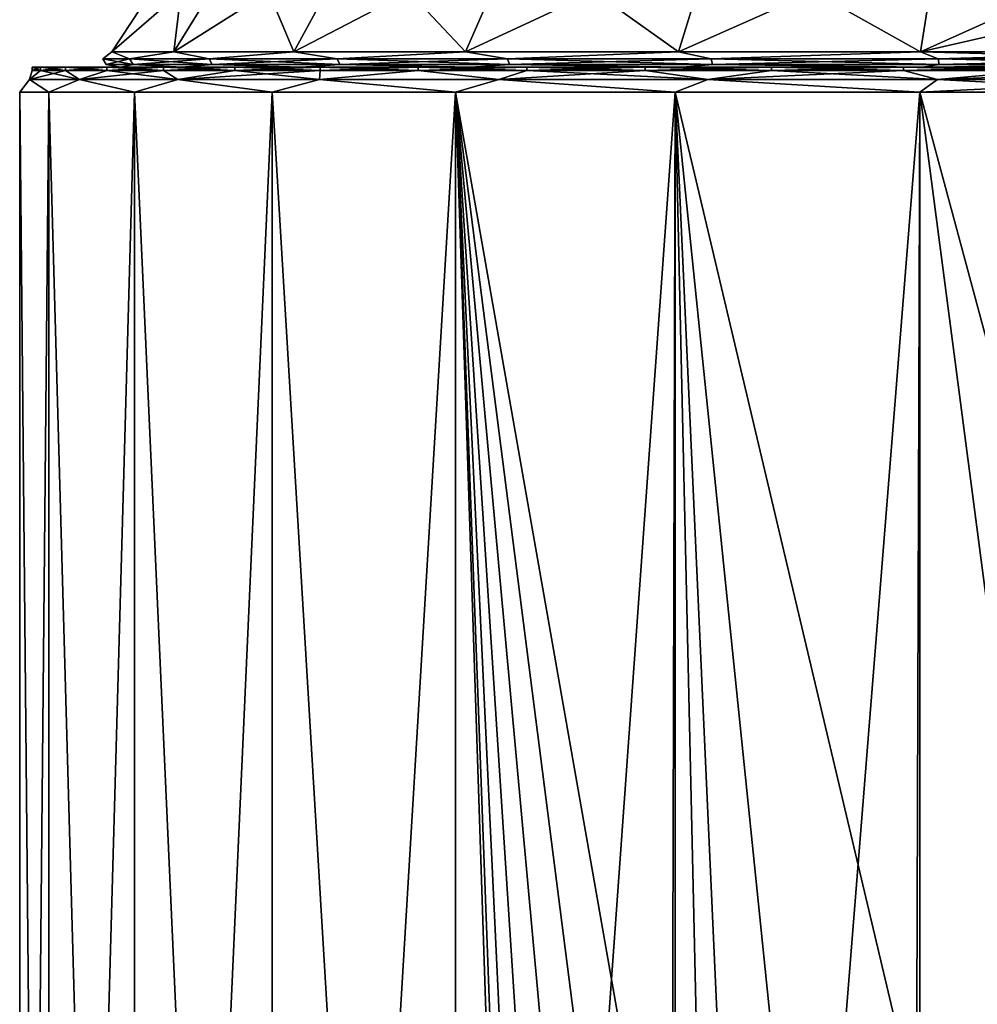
# Model space of a CAD drawing. Header units: millimetres. Extents: x -50 to 50, y 102 to 190.
# Tile 8 of 256: x -23 to -4, y 151 to 171. Entities that reach past the tile are written whole.
import ezdxf

# ---------------------------------------------------------------- set-up
doc = ezdxf.new("R2010")
doc.units = ezdxf.units.MM
doc.header["$LTSCALE"] = 65.185185
for name, color, linetype in [('1', 7, 'CONTINUOUS'), ('103', 7, 'CONTINUOUS'), ('11', 7, 'CONTINUOUS'), ('14', 7, 'CONTINUOUS'), ('60', 7, 'CONTINUOUS'), ('62', 7, 'CONTINUOUS')]:
    doc.layers.add(name, color=color, linetype=linetype)

msp = doc.modelspace()

# ---------------------------------------------------------------- linework, layer by layer
at = {"layer": '1', "color": 7, "linetype": 'CONTINUOUS'}
for points in [[(-22.75, 169.8), (-22.584, 169.8, 2.742), (-22.584, 169.8, -2.742), (-22.75, 169.8)], [(-22.584, 169.8, 2.742), (-22.089, 169.8, 5.444), (-22.584, 169.8, -2.742), (-22.584, 169.8, 2.742)], [(-22.584, 169.8, -2.742), (-22.089, 169.8, 5.444), (-22.089, 169.8, -5.444), (-22.584, 169.8, -2.742)], [(-22.089, 169.8, 5.444), (-21.272, 169.8, 8.067), (-22.089, 169.8, -5.444), (-22.089, 169.8, 5.444)], [(-22.089, 169.8, -5.444), (-21.272, 169.8, 8.067), (-21.272, 169.8, -8.067), (-22.089, 169.8, -5.444)], [(-21.272, 169.8, 8.067), (-20.144, 169.8, 10.573), (-21, 169.8, 2.55), (-21.272, 169.8, 8.067)], [(-21.272, 169.8, -8.067), (-21.272, 169.8, 8.067), (-21, 169.8, 2.55), (-21.272, 169.8, -8.067)], [(-20.144, 169.8, -10.573), (-21.272, 169.8, -8.067), (-21, 169.8, -2.55), (-20.144, 169.8, -10.573)], [(-21, 169.8, -2.55), (-21.272, 169.8, -8.067), (-21, 169.8, 2.55), (-21, 169.8, -2.55)], [(-21, 169.8, 2.55), (-20.144, 169.8, 10.573), (-19.78, 169.8, 7.502), (-21, 169.8, 2.55)], [(-19.78, 169.8, -7.502), (-20.144, 169.8, -10.573), (-21, 169.8, -2.55), (-19.78, 169.8, -7.502)], [(-20.144, 169.8, 10.573), (-18.723, 169.8, 12.924), (-19.78, 169.8, 7.502), (-20.144, 169.8, 10.573)], [(-18.723, 169.8, -12.924), (-20.144, 169.8, -10.573), (-19.78, 169.8, -7.502), (-18.723, 169.8, -12.924)], [(-19.78, 169.8, 7.502), (-18.723, 169.8, 12.924), (-17.41, 169.8, 12.017), (-19.78, 169.8, 7.502)], [(-17.41, 169.8, -12.017), (-18.723, 169.8, -12.924), (-19.78, 169.8, -7.502), (-17.41, 169.8, -12.017)], [(-18.723, 169.8, 12.924), (-17.028, 169.8, 15.086), (-17.41, 169.8, 12.017), (-18.723, 169.8, 12.924)], [(-17.028, 169.8, -15.086), (-18.723, 169.8, -12.924), (-17.41, 169.8, -12.017), (-17.028, 169.8, -15.086)], [(-17.028, 169.8, 15.086), (-15.086, 169.8, 17.028), (-17.41, 169.8, 12.017), (-17.028, 169.8, 15.086)], [(-17.41, 169.8, 12.017), (-15.086, 169.8, 17.028), (-14.028, 169.8, 15.834), (-17.41, 169.8, 12.017)], [(-14.028, 169.8, -15.834), (-17.028, 169.8, -15.086), (-17.41, 169.8, -12.017), (-14.028, 169.8, -15.834)], [(-15.086, 169.8, -17.028), (-17.028, 169.8, -15.086), (-14.028, 169.8, -15.834), (-15.086, 169.8, -17.028)], [(-15.086, 169.8, 17.028), (-12.924, 169.8, 18.723), (-14.028, 169.8, 15.834), (-15.086, 169.8, 17.028)], [(-12.924, 169.8, -18.723), (-15.086, 169.8, -17.028), (-14.028, 169.8, -15.834), (-12.924, 169.8, -18.723)], [(-12.924, 169.8, 18.723), (-10.573, 169.8, 20.144), (-14.028, 169.8, 15.834), (-12.924, 169.8, 18.723)], [(-14.028, 169.8, 15.834), (-10.573, 169.8, 20.144), (-9.831, 169.8, 18.731), (-14.028, 169.8, 15.834)], [(-9.831, 169.8, -18.731), (-12.924, 169.8, -18.723), (-14.028, 169.8, -15.834), (-9.831, 169.8, -18.731)], [(-10.573, 169.8, -20.144), (-12.924, 169.8, -18.723), (-9.831, 169.8, -18.731), (-10.573, 169.8, -20.144)], [(-10.573, 169.8, 20.144), (-8.067, 169.8, 21.272), (-9.831, 169.8, 18.731), (-10.573, 169.8, 20.144)], [(-8.067, 169.8, -21.272), (-10.573, 169.8, -20.144), (-9.831, 169.8, -18.731), (-8.067, 169.8, -21.272)], [(-8.067, 169.8, 21.272), (-5.444, 169.8, 22.089), (-9.831, 169.8, 18.731), (-8.067, 169.8, 21.272)], [(-9.831, 169.8, 18.731), (-5.444, 169.8, 22.089), (-5.062, 169.8, 20.54), (-9.831, 169.8, 18.731)], [(-5.062, 169.8, -20.54), (-8.067, 169.8, -21.272), (-9.831, 169.8, -18.731), (-5.062, 169.8, -20.54)], [(-5.444, 169.8, -22.089), (-8.067, 169.8, -21.272), (-5.062, 169.8, -20.54), (-5.444, 169.8, -22.089)], [(-5.444, 169.8, 22.089), (-2.742, 169.8, 22.584), (-5.062, 169.8, 20.54), (-5.444, 169.8, 22.089)], [(-2.742, 169.8, -22.584), (-5.444, 169.8, -22.089), (-5.062, 169.8, -20.54), (-2.742, 169.8, -22.584)], [(-2.742, 169.8, 22.584), (0, 169.8, 22.75), (-5.062, 169.8, 20.54), (-2.742, 169.8, 22.584)], [(-5.062, 169.8, 20.54), (0, 169.8, 22.75), (0, 169.8, 21.154), (-5.062, 169.8, 20.54)], [(0, 169.8, -21.154), (-2.742, 169.8, -22.584), (-5.062, 169.8, -20.54), (0, 169.8, -21.154)]]:
    msp.add_3dface(points, dxfattribs=at)
at = {"layer": '103', "color": 7, "linetype": 'CONTINUOUS'}
for points in [[(-22.423, 169.3, 5.118), (-23, 169.3, 0), (-22.423, 108.5, 5.118), (-22.423, 169.3, 5.118)], [(-23, 169.3, 0), (-22.423, 169.3, -5.118), (-23, 108.5), (-23, 169.3, 0)], [(-23, 169.3, 0), (-23, 108.5), (-22.423, 108.5, 5.118), (-23, 169.3, 0)], [(-22.423, 169.3, -5.118), (-22.423, 108.5, -5.118), (-23, 108.5), (-22.423, 169.3, -5.118)], [(-20.722, 169.3, 9.979), (-22.423, 169.3, 5.118), (-20.722, 108.5, 9.98), (-20.722, 169.3, 9.979)], [(-22.423, 169.3, 5.118), (-22.423, 108.5, 5.118), (-20.722, 108.5, 9.98), (-22.423, 169.3, 5.118)], [(-22.423, 169.3, -5.118), (-20.722, 169.3, -9.979), (-22.423, 108.5, -5.118), (-22.423, 169.3, -5.118)], [(-20.722, 169.3, -9.979), (-20.722, 108.5, -9.98), (-22.423, 108.5, -5.118), (-20.722, 169.3, -9.979)], [(-17.982, 169.3, 14.34), (-20.722, 169.3, 9.979), (-17.982, 108.5, 14.34), (-17.982, 169.3, 14.34)], [(-20.722, 169.3, 9.979), (-20.722, 108.5, 9.98), (-17.982, 108.5, 14.34), (-20.722, 169.3, 9.979)], [(-20.722, 169.3, -9.979), (-17.982, 169.3, -14.34), (-20.722, 108.5, -9.98), (-20.722, 169.3, -9.979)], [(-17.982, 169.3, -14.34), (-17.982, 108.5, -14.34), (-20.722, 108.5, -9.98), (-17.982, 169.3, -14.34)], [(-14.34, 169.3, 17.982), (-17.982, 169.3, 14.34), (-14.34, 108.5, 17.982), (-14.34, 169.3, 17.982)], [(-17.982, 169.3, 14.34), (-17.982, 108.5, 14.34), (-14.34, 108.5, 17.982), (-17.982, 169.3, 14.34)], [(-17.982, 169.3, -14.34), (-14.34, 169.3, -17.982), (-17.982, 108.5, -14.34), (-17.982, 169.3, -14.34)], [(-14.34, 169.3, -17.982), (-14.34, 108.5, -17.982), (-17.982, 108.5, -14.34), (-14.34, 169.3, -17.982)], [(-13.204, 134.799, 18.832), (-13.121, 136.532, 18.89), (-14.34, 169.3, 17.982), (-13.204, 134.799, 18.832)], [(-13.204, 134.799, 18.832), (-14.34, 169.3, 17.982), (-14.34, 108.5, 17.982), (-13.204, 134.799, 18.832)], [(-13.121, 136.532, 18.89), (-12.869, 138.267, 19.063), (-14.34, 169.3, 17.982), (-13.121, 136.532, 18.89)], [(-12.869, 138.267, 19.063), (-12.439, 139.999, 19.346), (-14.34, 169.3, 17.982), (-12.869, 138.267, 19.063)], [(-12.439, 139.999, 19.346), (-11.821, 141.705, 19.73), (-14.34, 169.3, 17.982), (-12.439, 139.999, 19.346)], [(-11.821, 141.705, 19.73), (-11.016, 143.345, 20.19), (-14.34, 169.3, 17.982), (-11.821, 141.705, 19.73)], [(-11.016, 143.345, 20.19), (-10.042, 144.864, 20.692), (-14.34, 169.3, 17.982), (-11.016, 143.345, 20.19)], [(-10.042, 144.864, 20.692), (-9.979, 169.3, 20.722), (-14.34, 169.3, 17.982), (-10.042, 144.864, 20.692)], [(-14.34, 169.3, -17.982), (-9.979, 169.3, -20.722), (-14.34, 108.5, -17.982), (-14.34, 169.3, -17.982)], [(-9.979, 169.3, -20.722), (-9.98, 108.5, -20.722), (-14.34, 108.5, -17.982), (-9.979, 169.3, -20.722)], [(-10.042, 144.864, 20.692), (-9.443, 145.633, 20.972), (-9.979, 169.3, 20.722), (-10.042, 144.864, 20.692)], [(-9.979, 169.3, -20.722), (-5.118, 169.3, -22.423), (-9.98, 108.5, -20.722), (-9.979, 169.3, -20.722)], [(-5.118, 169.3, -22.423), (-5.118, 108.5, -22.423), (-9.98, 108.5, -20.722), (-5.118, 169.3, -22.423)], [(-9.443, 145.633, 20.972), (-8.932, 146.216, 21.195), (-9.979, 169.3, 20.722), (-9.443, 145.633, 20.972)], [(-8.932, 146.216, 21.195), (-7.729, 147.367, 21.663), (-9.979, 169.3, 20.722), (-8.932, 146.216, 21.195)], [(-7.729, 147.367, 21.663), (-5.183, 149.056, 22.408), (-9.979, 169.3, 20.722), (-7.729, 147.367, 21.663)], [(-5.183, 149.056, 22.408), (-5.118, 169.3, 22.423), (-9.979, 169.3, 20.722), (-5.183, 149.056, 22.408)], [(-5.183, 149.056, 22.408), (-2.587, 150, 22.854), (-5.118, 169.3, 22.423), (-5.183, 149.056, 22.408)], [(-2.587, 150, 22.854), (0, 150.3, 23), (-5.118, 169.3, 22.423), (-2.587, 150, 22.854)], [(0, 150.3, 23), (0, 169.3, 23), (-5.118, 169.3, 22.423), (0, 150.3, 23)], [(-5.118, 169.3, -22.423), (0, 169.3, -23), (-5.118, 108.5, -22.423), (-5.118, 169.3, -22.423)], [(0, 169.3, -23), (0, 108.5, -23), (-5.118, 108.5, -22.423), (0, 169.3, -23)]]:
    msp.add_3dface(points, dxfattribs=at)
at = {"layer": '11', "color": 7, "linetype": 'CONTINUOUS'}
for points in [[(-22.807, 169.55, 2.397), (-21.811, 169.55, 7.087), (-22.584, 169.733, 2.742), (-22.807, 169.55, 2.397)], [(-22.807, 169.55, -2.397), (-22.807, 169.55, 2.397), (-22.75, 169.733), (-22.807, 169.55, -2.397)], [(-22.75, 169.733), (-22.807, 169.55, 2.397), (-22.584, 169.733, 2.742), (-22.75, 169.733)], [(-21.811, 169.55, -7.087), (-22.807, 169.55, -2.397), (-22.089, 169.733, -5.444), (-21.811, 169.55, -7.087)], [(-22.089, 169.733, -5.444), (-22.807, 169.55, -2.397), (-22.584, 169.733, -2.742), (-22.089, 169.733, -5.444)], [(-22.584, 169.733, -2.742), (-22.807, 169.55, -2.397), (-22.75, 169.733), (-22.584, 169.733, -2.742)], [(-22.584, 169.733, 2.742), (-21.811, 169.55, 7.087), (-22.089, 169.733, 5.444), (-22.584, 169.733, 2.742)], [(-22.089, 169.733, 5.444), (-21.811, 169.55, 7.087), (-21.272, 169.733, 8.067), (-22.089, 169.733, 5.444)], [(-21.272, 169.733, -8.067), (-21.811, 169.55, -7.087), (-22.089, 169.733, -5.444), (-21.272, 169.733, -8.067)], [(-21.811, 169.55, 7.087), (-19.861, 169.55, 11.467), (-21.272, 169.733, 8.067), (-21.811, 169.55, 7.087)], [(-19.861, 169.55, -11.467), (-21.811, 169.55, -7.087), (-20.144, 169.733, -10.572), (-19.861, 169.55, -11.467)], [(-20.144, 169.733, -10.572), (-21.811, 169.55, -7.087), (-21.272, 169.733, -8.067), (-20.144, 169.733, -10.572)], [(-21.272, 169.733, 8.067), (-19.861, 169.55, 11.467), (-20.144, 169.733, 10.572), (-21.272, 169.733, 8.067)], [(-20.144, 169.733, 10.572), (-19.861, 169.55, 11.467), (-18.723, 169.733, 12.923), (-20.144, 169.733, 10.572)], [(-18.723, 169.733, -12.923), (-19.861, 169.55, -11.467), (-20.144, 169.733, -10.572), (-18.723, 169.733, -12.923)], [(-19.861, 169.55, 11.467), (-17.043, 169.55, 15.345), (-18.723, 169.733, 12.923), (-19.861, 169.55, 11.467)], [(-17.043, 169.55, -15.345), (-19.861, 169.55, -11.467), (-17.029, 169.733, -15.086), (-17.043, 169.55, -15.345)], [(-17.029, 169.733, -15.086), (-19.861, 169.55, -11.467), (-18.723, 169.733, -12.923), (-17.029, 169.733, -15.086)], [(-18.723, 169.733, 12.923), (-17.043, 169.55, 15.345), (-17.029, 169.733, 15.086), (-18.723, 169.733, 12.923)], [(-17.043, 169.55, 15.345), (-13.48, 169.55, 18.553), (-15.086, 169.733, 17.029), (-17.043, 169.55, 15.345)], [(-17.029, 169.733, 15.086), (-17.043, 169.55, 15.345), (-15.086, 169.733, 17.029), (-17.029, 169.733, 15.086)], [(-13.48, 169.55, -18.553), (-17.043, 169.55, -15.345), (-15.086, 169.733, -17.029), (-13.48, 169.55, -18.553)], [(-15.086, 169.733, -17.029), (-17.043, 169.55, -15.345), (-17.029, 169.733, -15.086), (-15.086, 169.733, -17.029)], [(-15.086, 169.733, 17.029), (-13.48, 169.55, 18.553), (-12.923, 169.733, 18.723), (-15.086, 169.733, 17.029)], [(-12.923, 169.733, -18.723), (-13.48, 169.55, -18.553), (-15.086, 169.733, -17.029), (-12.923, 169.733, -18.723)], [(-13.48, 169.55, 18.553), (-9.328, 169.55, 20.95), (-12.923, 169.733, 18.723), (-13.48, 169.55, 18.553)], [(-9.328, 169.55, -20.95), (-13.48, 169.55, -18.553), (-10.572, 169.733, -20.144), (-9.328, 169.55, -20.95)], [(-10.572, 169.733, -20.144), (-13.48, 169.55, -18.553), (-12.923, 169.733, -18.723), (-10.572, 169.733, -20.144)], [(-12.923, 169.733, 18.723), (-9.328, 169.55, 20.95), (-10.572, 169.733, 20.144), (-12.923, 169.733, 18.723)], [(-10.572, 169.733, 20.144), (-9.328, 169.55, 20.95), (-8.067, 169.733, 21.272), (-10.572, 169.733, 20.144)], [(-8.067, 169.733, -21.272), (-9.328, 169.55, -20.95), (-10.572, 169.733, -20.144), (-8.067, 169.733, -21.272)], [(-9.328, 169.55, 20.95), (-4.768, 169.55, 22.432), (-8.067, 169.733, 21.272), (-9.328, 169.55, 20.95)], [(-4.768, 169.55, -22.432), (-9.328, 169.55, -20.95), (-5.444, 169.733, -22.089), (-4.768, 169.55, -22.432)], [(-5.444, 169.733, -22.089), (-9.328, 169.55, -20.95), (-8.067, 169.733, -21.272), (-5.444, 169.733, -22.089)], [(-8.067, 169.733, 21.272), (-4.768, 169.55, 22.432), (-5.444, 169.733, 22.089), (-8.067, 169.733, 21.272)], [(-5.444, 169.733, 22.089), (-4.768, 169.55, 22.432), (-2.742, 169.733, 22.584), (-5.444, 169.733, 22.089)], [(-2.742, 169.733, -22.584), (-4.768, 169.55, -22.432), (-5.444, 169.733, -22.089), (-2.742, 169.733, -22.584)], [(0, 169.733, -22.75), (0, 169.55, -22.933), (-4.768, 169.55, -22.432), (0, 169.733, -22.75)], [(0, 169.733, -22.75), (-4.768, 169.55, -22.432), (-2.742, 169.733, -22.584), (0, 169.733, -22.75)], [(-4.768, 169.55, 22.432), (0, 169.55, 22.933), (-2.742, 169.733, 22.584), (-4.768, 169.55, 22.432)], [(-22.807, 169.55, 2.397), (-22.807, 169.55, -2.397), (-23, 169.3, 0), (-22.807, 169.55, 2.397)], [(-22.423, 169.3, 5.118), (-22.807, 169.55, 2.397), (-23, 169.3, 0), (-22.423, 169.3, 5.118)], [(-23, 169.3, 0), (-22.807, 169.55, -2.397), (-22.423, 169.3, -5.118), (-23, 169.3, 0)], [(-21.811, 169.55, 7.087), (-22.807, 169.55, 2.397), (-22.423, 169.3, 5.118), (-21.811, 169.55, 7.087)], [(-22.807, 169.55, -2.397), (-21.811, 169.55, -7.087), (-22.423, 169.3, -5.118), (-22.807, 169.55, -2.397)], [(-20.722, 169.3, 9.979), (-21.811, 169.55, 7.087), (-22.423, 169.3, 5.118), (-20.722, 169.3, 9.979)], [(-22.423, 169.3, -5.118), (-21.811, 169.55, -7.087), (-20.722, 169.3, -9.979), (-22.423, 169.3, -5.118)], [(-19.861, 169.55, 11.467), (-21.811, 169.55, 7.087), (-20.722, 169.3, 9.979), (-19.861, 169.55, 11.467)], [(-21.811, 169.55, -7.087), (-19.861, 169.55, -11.467), (-20.722, 169.3, -9.979), (-21.811, 169.55, -7.087)], [(-17.982, 169.3, 14.34), (-19.861, 169.55, 11.467), (-20.722, 169.3, 9.979), (-17.982, 169.3, 14.34)], [(-20.722, 169.3, -9.979), (-19.861, 169.55, -11.467), (-17.982, 169.3, -14.34), (-20.722, 169.3, -9.979)], [(-17.043, 169.55, 15.345), (-19.861, 169.55, 11.467), (-17.982, 169.3, 14.34), (-17.043, 169.55, 15.345)], [(-19.861, 169.55, -11.467), (-17.043, 169.55, -15.345), (-17.982, 169.3, -14.34), (-19.861, 169.55, -11.467)], [(-14.34, 169.3, 17.982), (-17.043, 169.55, 15.345), (-17.982, 169.3, 14.34), (-14.34, 169.3, 17.982)], [(-17.982, 169.3, -14.34), (-17.043, 169.55, -15.345), (-14.34, 169.3, -17.982), (-17.982, 169.3, -14.34)], [(-13.48, 169.55, 18.553), (-17.043, 169.55, 15.345), (-14.34, 169.3, 17.982), (-13.48, 169.55, 18.553)], [(-17.043, 169.55, -15.345), (-13.48, 169.55, -18.553), (-14.34, 169.3, -17.982), (-17.043, 169.55, -15.345)], [(-9.979, 169.3, 20.722), (-13.48, 169.55, 18.553), (-14.34, 169.3, 17.982), (-9.979, 169.3, 20.722)], [(-14.34, 169.3, -17.982), (-13.48, 169.55, -18.553), (-9.979, 169.3, -20.722), (-14.34, 169.3, -17.982)], [(-9.328, 169.55, 20.95), (-13.48, 169.55, 18.553), (-9.979, 169.3, 20.722), (-9.328, 169.55, 20.95)], [(-13.48, 169.55, -18.553), (-9.328, 169.55, -20.95), (-9.979, 169.3, -20.722), (-13.48, 169.55, -18.553)], [(-5.118, 169.3, 22.423), (-9.328, 169.55, 20.95), (-9.979, 169.3, 20.722), (-5.118, 169.3, 22.423)], [(-9.979, 169.3, -20.722), (-9.328, 169.55, -20.95), (-5.118, 169.3, -22.423), (-9.979, 169.3, -20.722)], [(-4.768, 169.55, 22.432), (-9.328, 169.55, 20.95), (-5.118, 169.3, 22.423), (-4.768, 169.55, 22.432)], [(-9.328, 169.55, -20.95), (-4.768, 169.55, -22.432), (-5.118, 169.3, -22.423), (-9.328, 169.55, -20.95)], [(0, 169.55, -22.933), (0, 169.3, -23), (-5.118, 169.3, -22.423), (0, 169.55, -22.933)], [(-4.768, 169.55, -22.432), (0, 169.55, -22.933), (-5.118, 169.3, -22.423), (-4.768, 169.55, -22.432)], [(0, 169.3, 23), (-4.768, 169.55, 22.432), (-5.118, 169.3, 22.423), (0, 169.3, 23)], [(0, 169.3, 23), (0, 169.55, 22.933), (-4.768, 169.55, 22.432), (0, 169.3, 23)]]:
    msp.add_3dface(points, dxfattribs=at)
at = {"layer": '14', "color": 7, "linetype": 'CONTINUOUS'}
for points in [[(-22.584, 169.8, 2.742), (-22.75, 169.8), (-22.584, 169.733, 2.742), (-22.584, 169.8, 2.742)], [(-22.75, 169.8), (-22.584, 169.8, -2.742), (-22.75, 169.733), (-22.75, 169.8)], [(-22.75, 169.8), (-22.75, 169.733), (-22.584, 169.733, 2.742), (-22.75, 169.8)], [(-22.584, 169.8, -2.742), (-22.584, 169.733, -2.742), (-22.75, 169.733), (-22.584, 169.8, -2.742)], [(-22.089, 169.8, 5.444), (-22.584, 169.8, 2.742), (-22.089, 169.733, 5.444), (-22.089, 169.8, 5.444)], [(-22.584, 169.8, 2.742), (-22.584, 169.733, 2.742), (-22.089, 169.733, 5.444), (-22.584, 169.8, 2.742)], [(-22.584, 169.8, -2.742), (-22.089, 169.8, -5.444), (-22.584, 169.733, -2.742), (-22.584, 169.8, -2.742)], [(-22.089, 169.8, -5.444), (-22.089, 169.733, -5.444), (-22.584, 169.733, -2.742), (-22.089, 169.8, -5.444)], [(-21.272, 169.8, 8.067), (-22.089, 169.8, 5.444), (-21.272, 169.733, 8.067), (-21.272, 169.8, 8.067)], [(-22.089, 169.8, 5.444), (-22.089, 169.733, 5.444), (-21.272, 169.733, 8.067), (-22.089, 169.8, 5.444)], [(-22.089, 169.8, -5.444), (-21.272, 169.8, -8.067), (-22.089, 169.733, -5.444), (-22.089, 169.8, -5.444)], [(-21.272, 169.8, -8.067), (-21.272, 169.733, -8.067), (-22.089, 169.733, -5.444), (-21.272, 169.8, -8.067)], [(-20.144, 169.8, 10.573), (-21.272, 169.8, 8.067), (-20.144, 169.733, 10.572), (-20.144, 169.8, 10.573)], [(-21.272, 169.8, 8.067), (-21.272, 169.733, 8.067), (-20.144, 169.733, 10.572), (-21.272, 169.8, 8.067)], [(-21.272, 169.8, -8.067), (-20.144, 169.8, -10.573), (-21.272, 169.733, -8.067), (-21.272, 169.8, -8.067)], [(-20.144, 169.8, -10.573), (-20.144, 169.733, -10.572), (-21.272, 169.733, -8.067), (-20.144, 169.8, -10.573)], [(-18.723, 169.8, 12.924), (-20.144, 169.8, 10.573), (-18.723, 169.733, 12.923), (-18.723, 169.8, 12.924)], [(-20.144, 169.8, 10.573), (-20.144, 169.733, 10.572), (-18.723, 169.733, 12.923), (-20.144, 169.8, 10.573)], [(-20.144, 169.8, -10.573), (-18.723, 169.8, -12.924), (-20.144, 169.733, -10.572), (-20.144, 169.8, -10.573)], [(-18.723, 169.8, -12.924), (-18.723, 169.733, -12.923), (-20.144, 169.733, -10.572), (-18.723, 169.8, -12.924)], [(-17.028, 169.8, 15.086), (-18.723, 169.8, 12.924), (-17.029, 169.733, 15.086), (-17.028, 169.8, 15.086)], [(-18.723, 169.8, 12.924), (-18.723, 169.733, 12.923), (-17.029, 169.733, 15.086), (-18.723, 169.8, 12.924)], [(-18.723, 169.8, -12.924), (-17.028, 169.8, -15.086), (-18.723, 169.733, -12.923), (-18.723, 169.8, -12.924)], [(-17.028, 169.8, -15.086), (-17.029, 169.733, -15.086), (-18.723, 169.733, -12.923), (-17.028, 169.8, -15.086)], [(-17.028, 169.8, 15.086), (-17.029, 169.733, 15.086), (-15.086, 169.733, 17.029), (-17.028, 169.8, 15.086)], [(-17.028, 169.8, -15.086), (-15.086, 169.8, -17.028), (-17.029, 169.733, -15.086), (-17.028, 169.8, -15.086)], [(-15.086, 169.8, -17.028), (-15.086, 169.733, -17.029), (-17.029, 169.733, -15.086), (-15.086, 169.8, -17.028)], [(-15.086, 169.8, 17.028), (-17.028, 169.8, 15.086), (-15.086, 169.733, 17.029), (-15.086, 169.8, 17.028)], [(-12.924, 169.8, 18.723), (-15.086, 169.8, 17.028), (-12.923, 169.733, 18.723), (-12.924, 169.8, 18.723)], [(-15.086, 169.8, 17.028), (-15.086, 169.733, 17.029), (-12.923, 169.733, 18.723), (-15.086, 169.8, 17.028)], [(-15.086, 169.8, -17.028), (-12.924, 169.8, -18.723), (-15.086, 169.733, -17.029), (-15.086, 169.8, -17.028)], [(-12.924, 169.8, -18.723), (-12.923, 169.733, -18.723), (-15.086, 169.733, -17.029), (-12.924, 169.8, -18.723)], [(-10.573, 169.8, 20.144), (-12.924, 169.8, 18.723), (-10.572, 169.733, 20.144), (-10.573, 169.8, 20.144)], [(-12.924, 169.8, 18.723), (-12.923, 169.733, 18.723), (-10.572, 169.733, 20.144), (-12.924, 169.8, 18.723)], [(-12.924, 169.8, -18.723), (-10.573, 169.8, -20.144), (-12.923, 169.733, -18.723), (-12.924, 169.8, -18.723)], [(-10.573, 169.8, -20.144), (-10.572, 169.733, -20.144), (-12.923, 169.733, -18.723), (-10.573, 169.8, -20.144)], [(-8.067, 169.8, 21.272), (-10.573, 169.8, 20.144), (-8.067, 169.733, 21.272), (-8.067, 169.8, 21.272)], [(-10.573, 169.8, 20.144), (-10.572, 169.733, 20.144), (-8.067, 169.733, 21.272), (-10.573, 169.8, 20.144)], [(-10.573, 169.8, -20.144), (-8.067, 169.8, -21.272), (-10.572, 169.733, -20.144), (-10.573, 169.8, -20.144)], [(-8.067, 169.8, -21.272), (-8.067, 169.733, -21.272), (-10.572, 169.733, -20.144), (-8.067, 169.8, -21.272)], [(-5.444, 169.8, 22.089), (-8.067, 169.8, 21.272), (-5.444, 169.733, 22.089), (-5.444, 169.8, 22.089)], [(-8.067, 169.8, 21.272), (-8.067, 169.733, 21.272), (-5.444, 169.733, 22.089), (-8.067, 169.8, 21.272)], [(-8.067, 169.8, -21.272), (-5.444, 169.8, -22.089), (-8.067, 169.733, -21.272), (-8.067, 169.8, -21.272)], [(-5.444, 169.8, -22.089), (-5.444, 169.733, -22.089), (-8.067, 169.733, -21.272), (-5.444, 169.8, -22.089)], [(-2.742, 169.8, 22.584), (-5.444, 169.8, 22.089), (-2.742, 169.733, 22.584), (-2.742, 169.8, 22.584)], [(-5.444, 169.8, 22.089), (-5.444, 169.733, 22.089), (-2.742, 169.733, 22.584), (-5.444, 169.8, 22.089)], [(-5.444, 169.8, -22.089), (-2.742, 169.8, -22.584), (-5.444, 169.733, -22.089), (-5.444, 169.8, -22.089)], [(-2.742, 169.8, -22.584), (-2.742, 169.733, -22.584), (-5.444, 169.733, -22.089), (-2.742, 169.8, -22.584)]]:
    msp.add_3dface(points, dxfattribs=at)
at = {"layer": '60', "color": 7, "linetype": 'CONTINUOUS'}
for points in [[(-21.172, 170.101, 2.571), (-19.941, 170.101, 7.563), (-19.661, 172.4, 2.388), (-21.172, 170.101, 2.571)], [(-21.172, 170.101, -2.571), (-21.172, 170.101, 2.571), (-19.661, 172.4, -2.388), (-21.172, 170.101, -2.571)], [(-19.661, 172.4, -2.388), (-21.172, 170.101, 2.571), (-19.661, 172.4, 2.388), (-19.661, 172.4, -2.388)], [(-19.941, 170.101, -7.563), (-21.172, 170.101, -2.571), (-18.519, 172.4, -7.023), (-19.941, 170.101, -7.563)], [(-18.519, 172.4, -7.023), (-21.172, 170.101, -2.571), (-19.661, 172.4, -2.388), (-18.519, 172.4, -7.023)], [(-19.941, 170.101, 7.563), (-17.552, 170.101, 12.115), (-18.519, 172.4, 7.023), (-19.941, 170.101, 7.563)], [(-19.661, 172.4, 2.388), (-19.941, 170.101, 7.563), (-18.519, 172.4, 7.023), (-19.661, 172.4, 2.388)], [(-17.552, 170.101, -12.115), (-19.941, 170.101, -7.563), (-16.3, 172.4, -11.251), (-17.552, 170.101, -12.115)], [(-16.3, 172.4, -11.251), (-19.941, 170.101, -7.563), (-18.519, 172.4, -7.023), (-16.3, 172.4, -11.251)], [(-18.519, 172.4, 7.023), (-17.552, 170.101, 12.115), (-16.3, 172.4, 11.251), (-18.519, 172.4, 7.023)], [(-17.552, 170.101, 12.115), (-14.142, 170.101, 15.964), (-16.3, 172.4, 11.251), (-17.552, 170.101, 12.115)], [(-14.142, 170.101, -15.964), (-17.552, 170.101, -12.115), (-13.134, 172.4, -14.825), (-14.142, 170.101, -15.964)], [(-13.134, 172.4, -14.825), (-17.552, 170.101, -12.115), (-16.3, 172.4, -11.251), (-13.134, 172.4, -14.825)], [(-16.3, 172.4, 11.251), (-14.142, 170.101, 15.964), (-13.134, 172.4, 14.825), (-16.3, 172.4, 11.251)], [(-14.142, 170.101, 15.964), (-9.911, 170.101, 18.884), (-13.134, 172.4, 14.825), (-14.142, 170.101, 15.964)], [(-9.911, 170.101, -18.884), (-14.142, 170.101, -15.964), (-9.204, 172.4, -17.537), (-9.911, 170.101, -18.884)], [(-9.204, 172.4, -17.537), (-14.142, 170.101, -15.964), (-13.134, 172.4, -14.825), (-9.204, 172.4, -17.537)], [(-13.134, 172.4, 14.825), (-9.911, 170.101, 18.884), (-9.204, 172.4, 17.537), (-13.134, 172.4, 14.825)], [(-9.911, 170.101, 18.884), (-5.104, 170.101, 20.707), (-9.204, 172.4, 17.537), (-9.911, 170.101, 18.884)], [(-5.104, 170.101, -20.707), (-9.911, 170.101, -18.884), (-4.74, 172.4, -19.23), (-5.104, 170.101, -20.707)], [(-4.74, 172.4, -19.23), (-9.911, 170.101, -18.884), (-9.204, 172.4, -17.537), (-4.74, 172.4, -19.23)], [(-9.204, 172.4, 17.537), (-5.104, 170.101, 20.707), (-4.74, 172.4, 19.23), (-9.204, 172.4, 17.537)], [(0, 172.4, -19.806), (0, 171.272, -20.598), (-5.104, 170.101, -20.707), (0, 172.4, -19.806)], [(0, 172.4, -19.806), (-5.104, 170.101, -20.707), (-4.74, 172.4, -19.23), (0, 172.4, -19.806)], [(-5.104, 170.101, 20.707), (0, 170.101, 21.327), (-4.74, 172.4, 19.23), (-5.104, 170.101, 20.707)], [(0, 170.101, 21.327), (0, 171.272, 20.598), (-4.74, 172.4, 19.23), (0, 170.101, 21.327)], [(0, 171.272, -20.598), (0, 170.101, -21.327), (-5.104, 170.101, -20.707), (0, 171.272, -20.598)]]:
    msp.add_3dface(points, dxfattribs=at)
at = {"layer": '62', "color": 7, "linetype": 'CONTINUOUS'}
for points in [[(-21.172, 170.101, 2.571), (-21.172, 170.101, -2.571), (-21.351, 169.966), (-21.172, 170.101, 2.571)], [(-21.172, 170.101, 2.571), (-21.351, 169.966), (-20.816, 169.966, 4.751), (-21.172, 170.101, 2.571)], [(-21.172, 170.101, -2.571), (-20.816, 169.966, -4.751), (-21.351, 169.966), (-21.172, 170.101, -2.571)], [(-21.283, 169.847), (-20.749, 169.847, 4.736), (-21.351, 169.966), (-21.283, 169.847)], [(-20.816, 169.966, -4.751), (-21.283, 169.847), (-21.351, 169.966), (-20.816, 169.966, -4.751)], [(-21.351, 169.966), (-20.749, 169.847, 4.736), (-20.816, 169.966, 4.751), (-21.351, 169.966)], [(-20.749, 169.847, -4.736), (-21.283, 169.847), (-20.816, 169.966, -4.751), (-20.749, 169.847, -4.736)], [(-19.941, 170.101, 7.563), (-21.172, 170.101, 2.571), (-20.816, 169.966, 4.751), (-19.941, 170.101, 7.563)], [(-21.172, 170.101, -2.571), (-19.941, 170.101, -7.563), (-20.816, 169.966, -4.751), (-21.172, 170.101, -2.571)], [(-19.941, 170.101, 7.563), (-20.816, 169.966, 4.751), (-19.237, 169.966, 9.264), (-19.941, 170.101, 7.563)], [(-19.941, 170.101, -7.563), (-19.237, 169.966, -9.264), (-20.816, 169.966, -4.751), (-19.941, 170.101, -7.563)], [(-19.237, 169.966, -9.264), (-20.749, 169.847, -4.736), (-20.816, 169.966, -4.751), (-19.237, 169.966, -9.264)], [(-20.749, 169.847, 4.736), (-19.175, 169.847, 9.234), (-20.816, 169.966, 4.751), (-20.749, 169.847, 4.736)], [(-20.816, 169.966, 4.751), (-19.175, 169.847, 9.234), (-19.237, 169.966, 9.264), (-20.816, 169.966, 4.751)], [(-19.175, 169.847, -9.234), (-20.749, 169.847, -4.736), (-19.237, 169.966, -9.264), (-19.175, 169.847, -9.234)], [(-17.552, 170.101, 12.115), (-19.941, 170.101, 7.563), (-19.237, 169.966, 9.264), (-17.552, 170.101, 12.115)], [(-19.941, 170.101, -7.563), (-17.552, 170.101, -12.115), (-19.237, 169.966, -9.264), (-19.941, 170.101, -7.563)], [(-17.552, 170.101, 12.115), (-19.237, 169.966, 9.264), (-16.693, 169.966, 13.312), (-17.552, 170.101, 12.115)], [(-17.552, 170.101, -12.115), (-16.693, 169.966, -13.312), (-19.237, 169.966, -9.264), (-17.552, 170.101, -12.115)], [(-16.693, 169.966, -13.312), (-19.175, 169.847, -9.234), (-19.237, 169.966, -9.264), (-16.693, 169.966, -13.312)], [(-19.175, 169.847, 9.234), (-16.64, 169.847, 13.27), (-19.237, 169.966, 9.264), (-19.175, 169.847, 9.234)], [(-19.237, 169.966, 9.264), (-16.64, 169.847, 13.27), (-16.693, 169.966, 13.312), (-19.237, 169.966, 9.264)], [(-16.64, 169.847, -13.27), (-19.175, 169.847, -9.234), (-16.693, 169.966, -13.312), (-16.64, 169.847, -13.27)], [(-14.142, 170.101, 15.964), (-17.552, 170.101, 12.115), (-16.693, 169.966, 13.312), (-14.142, 170.101, 15.964)], [(-17.552, 170.101, -12.115), (-14.142, 170.101, -15.964), (-16.693, 169.966, -13.312), (-17.552, 170.101, -12.115)], [(-14.142, 170.101, 15.964), (-16.693, 169.966, 13.312), (-13.312, 169.966, 16.693), (-14.142, 170.101, 15.964)], [(-14.142, 170.101, -15.964), (-13.312, 169.966, -16.693), (-16.693, 169.966, -13.312), (-14.142, 170.101, -15.964)], [(-13.312, 169.966, -16.693), (-16.64, 169.847, -13.27), (-16.693, 169.966, -13.312), (-13.312, 169.966, -16.693)], [(-16.64, 169.847, 13.27), (-13.27, 169.847, 16.64), (-16.693, 169.966, 13.312), (-16.64, 169.847, 13.27)], [(-16.693, 169.966, 13.312), (-13.27, 169.847, 16.64), (-13.312, 169.966, 16.693), (-16.693, 169.966, 13.312)], [(-13.27, 169.847, -16.64), (-16.64, 169.847, -13.27), (-13.312, 169.966, -16.693), (-13.27, 169.847, -16.64)], [(-9.911, 170.101, 18.884), (-14.142, 170.101, 15.964), (-13.312, 169.966, 16.693), (-9.911, 170.101, 18.884)], [(-14.142, 170.101, -15.964), (-9.911, 170.101, -18.884), (-13.312, 169.966, -16.693), (-14.142, 170.101, -15.964)], [(-9.911, 170.101, 18.884), (-13.312, 169.966, 16.693), (-9.264, 169.966, 19.237), (-9.911, 170.101, 18.884)], [(-9.911, 170.101, -18.884), (-9.264, 169.966, -19.237), (-13.312, 169.966, -16.693), (-9.911, 170.101, -18.884)], [(-9.264, 169.966, -19.237), (-13.27, 169.847, -16.64), (-13.312, 169.966, -16.693), (-9.264, 169.966, -19.237)], [(-13.27, 169.847, 16.64), (-9.234, 169.847, 19.175), (-13.312, 169.966, 16.693), (-13.27, 169.847, 16.64)], [(-13.312, 169.966, 16.693), (-9.234, 169.847, 19.175), (-9.264, 169.966, 19.237), (-13.312, 169.966, 16.693)], [(-9.234, 169.847, -19.175), (-13.27, 169.847, -16.64), (-9.264, 169.966, -19.237), (-9.234, 169.847, -19.175)], [(-5.104, 170.101, 20.707), (-9.911, 170.101, 18.884), (-9.264, 169.966, 19.237), (-5.104, 170.101, 20.707)], [(-9.911, 170.101, -18.884), (-5.104, 170.101, -20.707), (-9.264, 169.966, -19.237), (-9.911, 170.101, -18.884)], [(-5.104, 170.101, 20.707), (-9.264, 169.966, 19.237), (-4.751, 169.966, 20.816), (-5.104, 170.101, 20.707)], [(-5.104, 170.101, -20.707), (-4.751, 169.966, -20.816), (-9.264, 169.966, -19.237), (-5.104, 170.101, -20.707)], [(-4.751, 169.966, -20.816), (-9.234, 169.847, -19.175), (-9.264, 169.966, -19.237), (-4.751, 169.966, -20.816)], [(-9.234, 169.847, 19.175), (-4.736, 169.847, 20.749), (-9.264, 169.966, 19.237), (-9.234, 169.847, 19.175)], [(-9.264, 169.966, 19.237), (-4.736, 169.847, 20.749), (-4.751, 169.966, 20.816), (-9.264, 169.966, 19.237)], [(-4.736, 169.847, -20.749), (-9.234, 169.847, -19.175), (-4.751, 169.966, -20.816), (-4.736, 169.847, -20.749)], [(-5.104, 170.101, -20.707), (0, 170.101, -21.327), (-4.751, 169.966, -20.816), (-5.104, 170.101, -20.707)], [(0, 170.101, 21.327), (-5.104, 170.101, 20.707), (0, 169.966, 21.351), (0, 170.101, 21.327)], [(0, 169.966, 21.351), (-5.104, 170.101, 20.707), (-4.751, 169.966, 20.816), (0, 169.966, 21.351)], [(0, 170.101, -21.327), (0, 169.966, -21.351), (-4.751, 169.966, -20.816), (0, 170.101, -21.327)], [(0, 169.847, 21.283), (0, 169.966, 21.351), (-4.751, 169.966, 20.816), (0, 169.847, 21.283)], [(-4.736, 169.847, 20.749), (0, 169.847, 21.283), (-4.751, 169.966, 20.816), (-4.736, 169.847, 20.749)], [(0, 169.966, -21.351), (-4.736, 169.847, -20.749), (-4.751, 169.966, -20.816), (0, 169.966, -21.351)], [(0, 169.966, -21.351), (0, 169.847, -21.283), (-4.736, 169.847, -20.749), (0, 169.966, -21.351)], [(-21, 169.8, -2.55), (-21, 169.8, 2.55), (-21.283, 169.847), (-21, 169.8, -2.55)], [(-20.749, 169.847, -4.736), (-21, 169.8, -2.55), (-21.283, 169.847), (-20.749, 169.847, -4.736)], [(-21.283, 169.847), (-21, 169.8, 2.55), (-20.749, 169.847, 4.736), (-21.283, 169.847)], [(-19.78, 169.8, -7.502), (-21, 169.8, -2.55), (-20.749, 169.847, -4.736), (-19.78, 169.8, -7.502)], [(-21, 169.8, 2.55), (-19.78, 169.8, 7.502), (-20.749, 169.847, 4.736), (-21, 169.8, 2.55)], [(-19.175, 169.847, -9.234), (-19.78, 169.8, -7.502), (-20.749, 169.847, -4.736), (-19.175, 169.847, -9.234)], [(-20.749, 169.847, 4.736), (-19.78, 169.8, 7.502), (-19.175, 169.847, 9.234), (-20.749, 169.847, 4.736)], [(-17.41, 169.8, -12.017), (-19.78, 169.8, -7.502), (-19.175, 169.847, -9.234), (-17.41, 169.8, -12.017)], [(-19.78, 169.8, 7.502), (-17.41, 169.8, 12.017), (-19.175, 169.847, 9.234), (-19.78, 169.8, 7.502)], [(-16.64, 169.847, -13.27), (-17.41, 169.8, -12.017), (-19.175, 169.847, -9.234), (-16.64, 169.847, -13.27)], [(-19.175, 169.847, 9.234), (-17.41, 169.8, 12.017), (-16.64, 169.847, 13.27), (-19.175, 169.847, 9.234)], [(-14.028, 169.8, -15.834), (-17.41, 169.8, -12.017), (-16.64, 169.847, -13.27), (-14.028, 169.8, -15.834)], [(-17.41, 169.8, 12.017), (-14.028, 169.8, 15.834), (-16.64, 169.847, 13.27), (-17.41, 169.8, 12.017)], [(-13.27, 169.847, -16.64), (-14.028, 169.8, -15.834), (-16.64, 169.847, -13.27), (-13.27, 169.847, -16.64)], [(-16.64, 169.847, 13.27), (-14.028, 169.8, 15.834), (-13.27, 169.847, 16.64), (-16.64, 169.847, 13.27)], [(-9.831, 169.8, -18.731), (-14.028, 169.8, -15.834), (-13.27, 169.847, -16.64), (-9.831, 169.8, -18.731)], [(-14.028, 169.8, 15.834), (-9.831, 169.8, 18.731), (-13.27, 169.847, 16.64), (-14.028, 169.8, 15.834)], [(-9.234, 169.847, -19.175), (-9.831, 169.8, -18.731), (-13.27, 169.847, -16.64), (-9.234, 169.847, -19.175)], [(-13.27, 169.847, 16.64), (-9.831, 169.8, 18.731), (-9.234, 169.847, 19.175), (-13.27, 169.847, 16.64)], [(-5.062, 169.8, -20.54), (-9.831, 169.8, -18.731), (-9.234, 169.847, -19.175), (-5.062, 169.8, -20.54)], [(-9.831, 169.8, 18.731), (-5.062, 169.8, 20.54), (-9.234, 169.847, 19.175), (-9.831, 169.8, 18.731)], [(-4.736, 169.847, -20.749), (-5.062, 169.8, -20.54), (-9.234, 169.847, -19.175), (-4.736, 169.847, -20.749)], [(-9.234, 169.847, 19.175), (-5.062, 169.8, 20.54), (-4.736, 169.847, 20.749), (-9.234, 169.847, 19.175)], [(0, 169.8, -21.154), (-5.062, 169.8, -20.54), (0, 169.847, -21.283), (0, 169.8, -21.154)], [(0, 169.847, -21.283), (-5.062, 169.8, -20.54), (-4.736, 169.847, -20.749), (0, 169.847, -21.283)], [(-5.062, 169.8, 20.54), (0, 169.8, 21.154), (-4.736, 169.847, 20.749), (-5.062, 169.8, 20.54)], [(0, 169.8, 21.154), (0, 169.847, 21.283), (-4.736, 169.847, 20.749), (0, 169.8, 21.154)]]:
    msp.add_3dface(points, dxfattribs=at)

doc.saveas('drawing.dxf')
